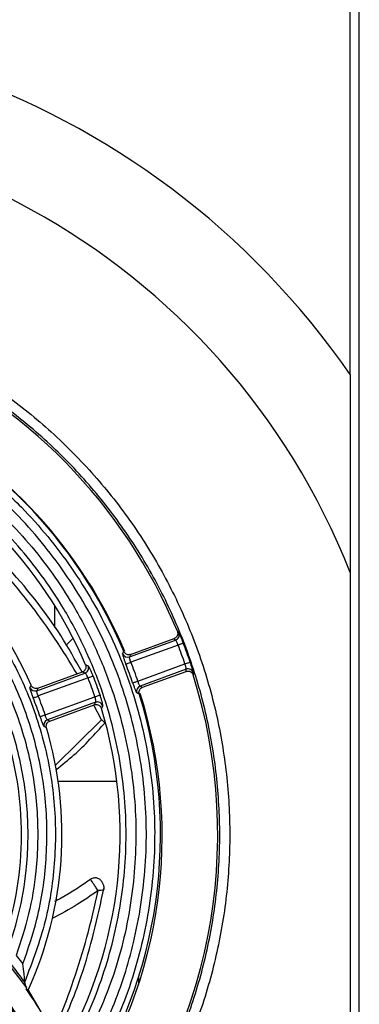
# Model space of a CAD drawing. Header units: millimetres. Extents: x -8 to 420, y 0 to 297.
# Tile 25 of 77: x 178 to 187, y 176 to 203. Entities that reach past the tile are written whole.
import ezdxf

# ---------------------------------------------------------------- set-up
doc = ezdxf.new("R2010")
doc.units = ezdxf.units.MM
doc.layers.add('10', color=7, linetype='Continuous')
doc.layers.add('SLD-0', color=7, linetype='Continuous')
doc.styles.add('SLDTEXTSTYLE2', font='TXT', dxfattribs={"width": 0.7})
doc.dimstyles.new('SLDDIMSTYLE2', dxfattribs={"dimtxt": 2.645833, "dimasz": 2.5, "dimexe": 0, "dimexo": 0.0625, "dimgap": 0.661458, "dimtad": 2, "dimlfac": 2, "dimrnd": 1e-09, "dimzin": 12, "dimdsep": 46, "dimtxsty": 'SLDTEXTSTYLE2', "dimblk1": 'NONE', "dimblk2": 'NONE', "dimsah": 1, "dimcen": 0.09, "dimadec": 0, "dimazin": 3, "dimtfac": 1, "dimtofl": 0, "dimtmove": 0, "dimatfit": 3, "dimldrblk": 'NONE', "dimfxl": 1, "dimfrac": 2, "dimtolj": 1, "dimtzin": 12, "dimarcsym": 0})
doc.dimstyles.new('SLDDIMSTYLE3', dxfattribs={"dimtxt": 2.645833, "dimasz": 2.5, "dimexe": 0, "dimexo": 0.0625, "dimgap": 0.661458, "dimtad": 2, "dimdec": 0, "dimlfac": 2, "dimrnd": 1e-09, "dimzin": 12, "dimdsep": 46, "dimtxsty": 'SLDTEXTSTYLE2', "dimblk1": 'NONE', "dimblk2": 'NONE', "dimsah": 1, "dimcen": 0.09, "dimadec": 0, "dimazin": 3, "dimtfac": 1, "dimtofl": 0, "dimtmove": 0, "dimatfit": 3, "dimldrblk": 'NONE', "dimfxl": 1, "dimfrac": 2, "dimtolj": 1, "dimtzin": 12, "dimarcsym": 0})

# ---------------------------------------------------------------- blocks, each defined once
blk = doc.blocks.new('_D_3')
at = {"layer": '10'}
for p, q in [((183.859, 218.383), (86.353, 218.724)), ((88.079, 140.29), (88.353, 218.717)), ((183.859, 139.956), (86.079, 140.297))]:
    blk.add_line(p, q, dxfattribs=at)
for points in [[(88.353, 218.717), (88.044, 216.218), (88.644, 216.216)], [(88.079, 140.29), (88.387, 142.789), (87.787, 142.791)]]:
    blk.add_solid(points, dxfattribs=at)
at = {"layer": '10', "insert": (84.797, 177.186), "char_height": 2.6458, "attachment_point": 1, "rotation": 89.8, "style": 'SLDTEXTSTYLE2'}
blk.add_mtext('156.85', dxfattribs=at)
blk = doc.blocks.new('_NONE')
blk = doc.blocks.new('_D_4')
at = {"layer": '10'}
for p, q in [((104.807, 176.467), (104.807, 235.725)), ((187.307, 223.131), (187.307, 235.725)), ((187.307, 233.725), (104.807, 233.725))]:
    blk.add_line(p, q, dxfattribs=at)
for points in [[(104.807, 233.725), (107.307, 233.425), (107.307, 234.025)], [(187.307, 233.725), (184.807, 234.025), (184.807, 233.425)]]:
    blk.add_solid(points, dxfattribs=at)
at = {"layer": '10', "insert": (145.043, 237.135), "char_height": 2.6458, "attachment_point": 1, "style": 'SLDTEXTSTYLE2'}
blk.add_mtext('165', dxfattribs=at)

msp = doc.modelspace()

# ---------------------------------------------------------------- linework, layer by layer
at = {"layer": 'SLD-0', "color": 179, "linetype": 'Continuous', "lineweight": 25}
for p, q in [((187.0585, 193.1349), (187.0585, 215.2487)), ((187.3073, 146.1629), (187.3073, 213.3421)), ((187.0585, 187.7192), (187.0585, 173.3858)), ((178.9573, 186.828), (178.9573, 186.2105)), ((180.2819, 186.7534), (180.2972, 186.769)), ((179.281, 185.7318), (179.4687, 185.9234)), ((181.0441, 185.4777), (182.2358, 185.9111)), ((181.0144, 185.4101), (182.276, 185.8692)), ((182.3444, 185.7351), (181.0522, 185.2648)), ((182.3444, 185.7351), (182.3711, 185.7454)), ((182.3711, 185.7454), (182.3968, 185.7553)), ((182.3968, 185.7553), (182.4206, 185.7645)), ((182.4206, 185.7645), (182.4416, 185.7726)), ((182.4416, 185.7726), (182.459, 185.7793)), ((182.459, 185.7793), (182.4722, 185.7844)), ((182.4722, 185.7844), (182.4807, 185.7877)), ((182.4807, 185.7877), (182.4842, 185.7891)), ((180.8253, 185.4932), (180.8399, 185.526)), ((180.8399, 185.526), (180.8552, 185.5604)), ((181.0315, 185.449), (181.0144, 185.4101)), ((181.0441, 185.4777), (181.0315, 185.449)), ((180.9129, 185.2107), (180.9175, 185.2125)), ((180.9175, 185.2125), (180.9267, 185.2161)), ((180.9267, 185.2161), (180.9403, 185.2214)), ((180.9403, 185.2214), (180.9577, 185.2281)), ((180.9577, 185.2281), (180.9783, 185.2361)), ((180.9783, 185.2361), (181.0015, 185.2451)), ((181.0015, 185.2451), (181.0264, 185.2548)), ((181.0264, 185.2548), (181.0522, 185.2648)), ((181.2403, 184.7478), (182.5326, 185.2182)), ((182.5664, 185.0715), (181.3048, 184.6123)), ((182.5326, 185.2182), (182.5596, 185.2274)), ((182.5596, 185.2274), (182.5857, 185.2364)), ((182.5857, 185.2364), (182.6098, 185.2446)), ((182.6098, 185.2446), (182.6311, 185.2519)), ((182.6311, 185.2519), (182.6488, 185.258)), ((182.6488, 185.258), (182.6622, 185.2626)), ((182.6622, 185.2626), (182.6708, 185.2655)), ((182.6708, 185.2655), (182.6744, 185.2667)), ((178.4742, 184.4855), (179.7936, 184.9657)), ((178.5037, 184.5539), (179.7219, 184.9969)), ((179.8773, 184.8372), (178.5143, 184.3411)), ((179.8773, 184.8372), (179.9031, 184.8472)), ((179.9031, 184.8472), (179.928, 184.857)), ((179.928, 184.857), (179.9511, 184.866)), ((179.9511, 184.866), (179.9717, 184.8741)), ((179.9717, 184.8741), (179.9891, 184.8808)), ((179.9891, 184.8808), (180.0026, 184.8861)), ((180.0026, 184.8861), (180.0119, 184.8897)), ((180.0119, 184.8897), (180.0165, 184.8916)), ((181.3709, 184.5796), (182.5626, 185.0137)), ((182.7585, 184.9479), (182.7566, 184.9177)), ((182.7603, 184.9767), (182.7585, 184.9479)), ((181.0989, 184.6997), (181.1036, 184.7013)), ((181.1036, 184.7013), (181.113, 184.7045)), ((181.113, 184.7045), (181.1267, 184.7092)), ((181.1267, 184.7092), (181.1444, 184.7152)), ((181.1444, 184.7152), (181.1653, 184.7223)), ((181.1653, 184.7223), (181.1889, 184.7303)), ((181.1889, 184.7303), (181.2141, 184.7389)), ((181.2141, 184.7389), (181.2403, 184.7478)), ((181.3048, 184.6123), (181.3429, 184.5935)), ((181.3429, 184.5935), (181.3709, 184.5796)), ((178.3753, 184.2862), (178.3799, 184.2881)), ((178.3799, 184.2881), (178.3891, 184.2917)), ((178.3891, 184.2917), (178.4027, 184.297)), ((178.4027, 184.297), (178.42, 184.3039)), ((178.42, 184.3039), (178.4406, 184.312)), ((178.4406, 184.312), (178.4637, 184.3211)), ((178.4637, 184.3211), (178.4886, 184.3309)), ((178.4886, 184.3309), (178.5143, 184.3411)), ((178.7024, 183.8241), (180.0655, 184.3202)), ((180.0655, 184.3202), (180.0917, 184.3291)), ((180.0917, 184.3291), (180.117, 184.3376)), ((180.117, 184.3376), (180.1405, 184.3456)), ((180.1405, 184.3456), (180.1615, 184.3527)), ((180.1615, 184.3527), (180.1792, 184.3586)), ((180.1792, 184.3586), (180.1929, 184.3633)), ((180.1929, 184.3633), (180.2024, 184.3665)), ((180.2024, 184.3665), (180.2071, 184.368)), ((180.0839, 184.1679), (178.7645, 183.6877)), ((178.831, 183.6543), (180.0492, 184.0981)), ((178.5607, 183.7768), (178.5654, 183.7783)), ((178.5654, 183.7783), (178.5748, 183.7815)), ((178.5748, 183.7815), (178.5886, 183.7861)), ((178.5886, 183.7861), (178.6063, 183.792)), ((178.6063, 183.792), (178.6273, 183.799)), ((178.6273, 183.799), (178.6509, 183.8069)), ((178.6509, 183.8069), (178.6762, 183.8154)), ((178.6762, 183.8154), (178.7024, 183.8241)), ((179.0594, 182.0068), (180.6669, 182.0068)), ((178.1968, 176.3553), (177.5076, 177.2569)), ((177.9111, 177.2431), (178.0929, 177.0104)), ((178.142, 176.5177), (178.1423, 176.5101)), ((181.2573, 176.6399), (181.2573, 176.4433)), ((178.2367, 176.2931), (179.189, 174.6641))]:
    msp.add_line(p, q, dxfattribs=at)
at = {"layer": 'SLD-0', "color": 8, "linetype": 'Continuous', "lineweight": 25}
for p, q in [((180.2434, 183.6925), (180.0315, 184.0917)), ((178.978, 182.4417), (180.2434, 183.6925))]:
    msp.add_line(p, q, dxfattribs=at)
at = {"layer": 'SLD-0', "color": 179, "linetype": 'Continuous', "lineweight": 25}
for centre, radius, start, end in [((168.9103, 180.5525), 22.0834, 34.73411, 325.26589), ((168.9097, 180.5525), 19.5126, 21.54838, 338.45162), ((168.9139, 180.5525), 14.5147, 22.51002, 66.50269), ((168.9056, 180.5525), 12.9566, 22.73777, 66.23089), ((168.9073, 180.5025), 13, 22.88507, 62.31549), ((168.9131, 180.5525), 11.8434, 23.08293, 65.93033), ((168.9064, 180.5525), 10.2566, 23.45472, 65.51422), ((182.2243, 186.0103), 0.1502, 290.13074, 21.98404), ((168.9121, 180.5525), 14.3974, 18.9088, 21.0982), ((168.9121, 180.5525), 14.5473, 18.9088, 21.0982), ((180.9641, 185.5522), 0.1508, 203.00402, 289.51802), ((179.7406, 185.1069), 0.1508, 290.54011, 22.2593), ((168.9095, 180.5525), 12.8755, 18.78994, 21.21006), ((168.9095, 180.5525), 13.025, 18.78993, 21.21007), ((182.6175, 184.9302), 0.1502, 18.02363, 109.86966), ((168.9095, 180.5525), 11.775, 18.66147, 21.33853), ((168.9095, 180.5525), 11.9245, 18.66147, 21.33854), ((168.9139, 180.5525), 14.5147, 320.31481, 17.50231), ((178.4238, 184.6276), 0.1508, 203.65236, 289.52579), ((181.3576, 184.4711), 0.1508, 110.48137, 196.99741), ((168.9095, 180.5525), 10.1755, 18.47343, 21.52657), ((168.9095, 180.5525), 10.325, 18.47343, 21.52656), ((168.9056, 180.5525), 12.9566, 326.37449, 17.25082), ((168.9073, 180.5025), 13, 326.3988, 17.49641), ((168.9131, 180.5525), 11.8434, 330.18566, 16.92971), ((180.1342, 184.0257), 0.1508, 17.74014, 109.46055), ((168.9064, 180.5525), 10.2566, 335.46291, 16.534), ((178.8173, 183.5465), 0.1508, 110.47479, 196.34747), ((168.9123, 180.5525), 9.1434, 339.22028, 15.99993), ((168.9095, 180.5525), 10.1919, 335.49965, 335.67962)]:
    msp.add_arc(centre, radius, start, end, dxfattribs=at)
for centre, major_axis, start_param, end_param in [((171.3369, 173.8905), (-5.9468, 16.3388), 5.159325, 5.1627104), ((166.4874, 187.2142), (-5.9466, 16.338), 4.2621844, 4.2655633)]:
    msp.add_ellipse(centre, major_axis=major_axis, ratio=0.9168873, start_param=start_param, end_param=end_param, dxfattribs=at)
for points, knots in [([(167.8208, 195.3582), (167.9629, 195.3674), (168.6595, 195.4126), (169.918, 195.3934), (171.5769, 195.188), (173.2032, 194.7985), (174.7739, 194.225), (176.2712, 193.481), (177.6769, 192.5754), (178.9692, 191.5143), (180.1358, 190.3166), (181.1625, 188.9968), (182.0307, 187.5677), (182.7351, 186.0514), (183.2671, 184.4662), (183.6133, 182.8303), (183.7761, 181.1663), (183.7533, 179.4943), (183.5387, 177.836), (183.1413, 176.2121), (182.567, 174.6413), (181.8133, 173.1495), (180.9089, 171.7411), (180.1805, 170.8981), (179.8168, 170.4773)], [0, 0, 0, 0, 0.0120449, 0.0590408, 0.1061867, 0.1531826, 0.2001783, 0.2473239, 0.2943195, 0.3413149, 0.3884603, 0.4354557, 0.482451, 0.5295961, 0.5765915, 0.6235868, 0.670732, 0.7177274, 0.7647228, 0.8118682, 0.8588637, 0.9058592, 0.9530045, 1, 1, 1, 1]), ([(179.6153, 170.6643), (179.9722, 171.0773), (180.6871, 171.9047), (181.5747, 173.287), (182.3144, 174.751), (182.878, 176.2926), (183.268, 177.8864), (183.4787, 179.514), (183.501, 181.1549), (183.3413, 182.788), (183.0015, 184.3935), (182.4794, 185.9494), (181.7881, 187.4375), (180.9359, 188.8401), (179.9283, 190.1354), (178.7834, 191.3108), (177.515, 192.3522), (176.1354, 193.241), (174.666, 193.971), (173.0847, 194.5493), (171.4039, 194.9401), (169.6454, 195.148), (168.4677, 195.1067), (167.8799, 195.0861)], [0, 0, 0, 0, 0.0470479, 0.094246, 0.141294, 0.188342, 0.23554, 0.282588, 0.3296359, 0.3768338, 0.4238817, 0.4709295, 0.5181273, 0.5651751, 0.6122231, 0.659421, 0.7064689, 0.7535171, 0.8007153, 0.8477634, 0.8984463, 0.9493171, 1, 1, 1, 1]), ([(166.1328, 193.0454), (166.6753, 193.1445), (167.9257, 193.3729), (169.927, 193.3636), (172.0638, 193.0186), (174.1104, 192.3069), (175.7742, 191.3989), (177.074, 190.4334), (178.2667, 189.3384), (179.4717, 187.875), (180.5543, 185.9989), (181.2998, 183.9648), (181.7002, 181.8362), (181.7316, 179.6694), (181.4012, 177.5363), (180.7349, 175.4811), (180.021, 174.2423), (179.6641, 173.6229)], [0, 0, 0, 0, 0.05473603, 0.12616252, 0.19758903, 0.26901572, 0.34044242, 0.38505263, 0.42966274, 0.50108872, 0.57251467, 0.64394067, 0.71536666, 0.78679241, 0.85821815, 0.9291091, 1, 1, 1, 1]), ([(179.7354, 174.1732), (180.0258, 174.7191), (180.6067, 175.8109), (181.1912, 177.6722), (181.5029, 179.6852), (181.4721, 181.8134), (181.0788, 183.9042), (180.3466, 185.9021), (179.2832, 187.7449), (178.0997, 189.1823), (176.9281, 190.2579), (175.6514, 191.2063), (174.0172, 192.0981), (172.0069, 192.7971), (169.9081, 193.1362), (167.9699, 193.1448), (166.7677, 192.9311), (166.2613, 192.8411)], [0, 0, 0, 0, 0.0637067, 0.1274133, 0.2002689, 0.2731245, 0.3459804, 0.4188363, 0.4916921, 0.564548, 0.6100513, 0.6555546, 0.7284115, 0.8012683, 0.8741251, 0.9469818, 1, 1, 1, 1]), ([(187.0585, 193.1349), (187.0585, 192.2321), (187.0585, 190.4258), (187.0585, 188.6217), (187.0585, 187.7192)], [0, 0, 0, 0, 0.4997973, 1, 1, 1, 1]), ([(165.9841, 192.4737), (166.4886, 192.5781), (167.4978, 192.7869), (169.2211, 192.8666), (171.1138, 192.6869), (173.121, 192.1472), (175.0061, 191.2732), (176.7218, 190.1007), (178.2112, 188.6519), (179.288, 187.1867), (180.0251, 185.8196), (180.6166, 184.3835), (181.0688, 182.6225), (181.2484, 180.5516), (181.0652, 178.4839), (180.5567, 176.4262), (179.9216, 175.1575), (179.596, 174.5069)], [0, 0, 0, 0, 0.0541115, 0.108223, 0.1807164, 0.2532098, 0.3257029, 0.398196, 0.470689, 0.5431821, 0.5884568, 0.6337314, 0.7062239, 0.7787163, 0.8512091, 0.9237019, 1, 1, 1, 1]), ([(179.299, 174.5307), (179.4788, 174.8614), (179.8384, 175.5228), (180.3686, 176.8501), (180.8028, 178.5271), (180.9765, 180.5522), (180.8022, 182.5767), (180.3597, 184.2991), (179.7813, 185.7036), (179.0603, 187.0406), (178.0072, 188.4736), (176.5506, 189.8905), (174.8727, 191.0372), (173.0292, 191.8919), (171.066, 192.4197), (169.1166, 192.6046), (167.2304, 192.4959), (166.0602, 192.2019), (165.4751, 192.0549)], [0, 0, 0, 0, 0.0394202, 0.0788405, 0.1495059, 0.2201713, 0.2908365, 0.3615016, 0.405635, 0.4497684, 0.520434, 0.5910997, 0.6617652, 0.7324307, 0.8030964, 0.8737622, 0.9368811, 1, 1, 1, 1]), ([(165.1232, 189.8939), (165.5917, 190.0603), (166.5285, 190.3931), (168.0763, 190.6368), (169.7108, 190.6457), (171.1844, 190.4034), (172.402, 190.0248), (173.5738, 189.5218), (174.8507, 188.7482), (176.1443, 187.6361), (177.2283, 186.3187), (178.0811, 184.841), (178.6676, 183.2391), (178.9842, 181.5621), (179.0038, 179.8579), (178.7583, 178.1459), (178.3497, 177.0664), (178.142, 176.5177)], [0, 0, 0, 0, 0.0624594, 0.1249188, 0.1961624, 0.2674061, 0.3119019, 0.3563979, 0.4276413, 0.4988848, 0.5701283, 0.641372, 0.7126153, 0.7838586, 0.8551016, 0.9263446, 1, 1, 1, 1]), ([(163.5261, 190.3596), (163.5431, 190.0376), (163.5771, 189.3934), (163.8609, 188.358), (164.3602, 187.2955), (165.2792, 185.9626), (166.6222, 184.5196), (168.3849, 183.0131), (170.241, 181.6156), (171.9855, 180.3087), (173.5683, 179.0346), (174.9768, 177.7821), (176.196, 176.4972), (177.195, 175.1782), (177.9092, 173.9029), (178.3684, 172.604), (178.569, 171.4748), (178.5891, 170.4811), (178.5371, 169.9218), (178.5111, 169.642)], [0, 0, 0, 0, 0.0361017, 0.0722239, 0.1196539, 0.1671959, 0.2533745, 0.3399983, 0.4271661, 0.5140894, 0.5846141, 0.655147, 0.7254861, 0.783027, 0.8404637, 0.8887451, 0.9369964, 0.9684777, 1, 1, 1, 1]), ([(178.5408, 169.6264), (178.5409, 169.6264), (178.5543, 169.7275), (178.6132, 170.3067), (178.6297, 171.3739), (178.3693, 172.7975), (177.8397, 174.1404), (177.0129, 175.542), (175.8714, 176.961), (174.4359, 178.3727), (172.8893, 179.6685), (171.2781, 180.9198), (169.6287, 182.1556), (167.9806, 183.4252), (166.4236, 184.7982), (165.2175, 186.1277), (164.3711, 187.3781), (163.8888, 188.4109), (163.626, 189.4176), (163.5673, 190.0459), (163.5673, 190.3596), (163.5673, 190.3596)], [0, 0, 0, 0, 0.0000053, 0.0114549, 0.0653771, 0.119266, 0.1729253, 0.2266733, 0.3014253, 0.3765766, 0.4521497, 0.5274794, 0.6051753, 0.6830864, 0.7605447, 0.8376205, 0.8836347, 0.9295476, 0.9647826, 0.9999989, 1, 1, 1, 1]), ([(163.8074, 190.3766), (163.8237, 190.0761), (163.8563, 189.4748), (164.1198, 188.5061), (164.5831, 187.5086), (165.4151, 186.2833), (166.6072, 184.9702), (168.1557, 183.6069), (169.7944, 182.3465), (171.4436, 181.1118), (173.0632, 179.8529), (174.6267, 178.541), (176.0778, 177.1118), (177.2373, 175.6692), (178.0815, 174.2363), (178.6276, 172.8515), (178.895, 171.3815), (178.8829, 170.2467), (178.8104, 169.619), (178.7949, 169.4846)], [0, 0, 0, 0, 0.0335127, 0.0670439, 0.1112781, 0.155613, 0.2317208, 0.308209, 0.3851486, 0.4618741, 0.5375928, 0.6135551, 0.689098, 0.7642423, 0.8192085, 0.8740865, 0.9294747, 0.9848958, 1, 1, 1, 1]), ([(179.207, 170.7085), (179.1813, 171.1641), (179.13, 172.0754), (178.7378, 173.5087), (178.0572, 174.9508), (176.9812, 176.5101), (175.5763, 178.055), (173.875, 179.5777), (172.0743, 180.9947), (170.2394, 182.3725), (168.6063, 183.643), (167.2084, 184.8401), (166.1258, 185.9175), (165.2241, 187.0354), (164.6197, 188.0725), (164.2686, 189.0553), (164.1302, 189.7872), (164.1196, 190.2301), (164.1161, 190.3765)], [0, 0, 0, 0, 0.05322699, 0.10646059, 0.17252686, 0.23873209, 0.32709549, 0.41570853, 0.50489797, 0.59430884, 0.68334376, 0.7461683, 0.80892889, 0.86130831, 0.91353396, 0.9482305, 0.98289041, 1, 1, 1, 1]), ([(164.3751, 190.3595), (164.3751, 190.3595), (164.3751, 190.2207), (164.3917, 189.7998), (164.5192, 189.1039), (164.858, 188.1613), (165.4416, 187.1608), (166.3225, 186.0705), (167.3853, 185.0131), (168.7743, 183.8244), (170.4051, 182.5551), (172.2449, 181.1722), (174.0502, 179.7498), (175.7558, 178.2216), (177.1717, 176.6634), (178.2623, 175.0809), (178.9585, 173.6039), (179.3607, 172.1329), (179.4135, 171.1953), (179.4399, 170.7265)], [0, 0, 0, 0, 0.0000012, 0.0162446, 0.049297, 0.082386, 0.1331127, 0.1839931, 0.2460191, 0.3081093, 0.3975748, 0.4874159, 0.5770357, 0.66608, 0.754875, 0.822648, 0.8902817, 0.9451442, 1, 1, 1, 1]), ([(179.4724, 170.81), (179.4519, 171.191), (179.411, 171.9529), (179.1357, 173.1556), (178.6605, 174.3852), (177.9162, 175.7049), (176.9354, 177.0064), (175.7413, 178.2729), (174.3832, 179.5153), (172.8628, 180.729), (171.2065, 181.9355), (169.5553, 183.1484), (167.9706, 184.427), (166.5236, 185.8386), (165.5024, 187.1409), (164.8779, 188.2587), (164.5053, 189.2231), (164.449, 189.9441), (164.4166, 190.3595)], [0, 0, 0, 0, 0.0446879, 0.08937588, 0.14404981, 0.19878393, 0.26658432, 0.33467294, 0.40271298, 0.4823544, 0.56272678, 0.64308086, 0.72269777, 0.80135885, 0.87985294, 0.91566378, 0.95141459, 1, 1, 1, 1]), ([(178.0929, 177.0104), (178.2317, 177.4159), (178.5499, 178.3453), (178.7709, 179.8736), (178.7512, 181.5389), (178.4421, 183.1773), (177.869, 184.7422), (177.0359, 186.1859), (175.9768, 187.473), (174.713, 188.5596), (173.4656, 189.3153), (172.3207, 189.8067), (171.1312, 190.1766), (169.6915, 190.4134), (168.1269, 190.4049), (166.6787, 190.1836), (165.8196, 189.8945), (165.39, 189.7499)], [0, 0, 0, 0, 0.05666633, 0.12987209, 0.20307782, 0.27628391, 0.34948996, 0.4226965, 0.49590292, 0.56910934, 0.64231579, 0.68803778, 0.73375985, 0.80696672, 0.88017358, 0.94008683, 1, 1, 1, 1]), ([(165.4437, 189.4922), (165.8945, 189.6451), (166.8563, 189.9712), (168.4066, 190.1689), (170.0276, 190.1236), (171.618, 189.7968), (172.9434, 189.2866), (174.0041, 188.6976), (174.998, 188.002), (176.0374, 187.0339), (177.0266, 185.7471), (177.781, 184.3099), (178.2884, 182.7682), (178.5255, 181.1621), (178.4937, 179.6847), (178.2797, 178.3695), (178.034, 177.6186), (177.9111, 177.2431)], [0, 0, 0, 0, 0.0648973, 0.1384444, 0.2119915, 0.2855385, 0.3590856, 0.4050186, 0.4509516, 0.5244976, 0.5980436, 0.6715895, 0.7451354, 0.8186813, 0.8922273, 0.9461136, 1, 1, 1, 1]), ([(177.613, 177.2029), (177.7447, 177.5887), (178.0082, 178.3602), (178.2285, 179.6853), (178.26, 181.1451), (178.0295, 182.7068), (177.5361, 184.2058), (176.8026, 185.6032), (175.8408, 186.8543), (174.8302, 187.7956), (173.8638, 188.472), (172.8325, 189.0446), (171.5439, 189.5407), (169.9975, 189.8585), (168.4215, 189.9023), (166.8219, 189.6994), (165.8066, 189.3305), (165.2848, 189.1409)], [0, 0, 0, 0, 0.0560861, 0.1121723, 0.1843148, 0.2564573, 0.3285997, 0.400742, 0.4728845, 0.545027, 0.5900833, 0.6351396, 0.7072828, 0.7794261, 0.8515691, 0.9237122, 1, 1, 1, 1]), ([(179.7153, 184.9911), (179.526, 185.3278), (178.9399, 186.3699), (177.6558, 187.9671), (176.4368, 189.1096), (175.8275, 189.6807)], [0, 0, 0, 0, 0.1927579, 0.5965129, 1, 1, 1, 1]), ([(182.3227, 186.1094), (182.3277, 186.0931), (182.3376, 186.0605), (182.3309, 186.0089), (182.3086, 185.963), (182.275, 185.9289), (182.2478, 185.9165), (182.2358, 185.9111)], [0, 0, 0, 0, 0.2099068, 0.4198416, 0.6290644, 0.8374509, 1, 1, 1, 1]), ([(182.3227, 186.1094), (182.3236, 186.1084), (182.3373, 186.0941), (182.3509, 186.0798), (182.3636, 186.0665)], [0, 0, 0, 0, 0.0675271, 1, 1, 1, 1]), ([(182.4842, 185.7891), (182.4794, 185.8016), (182.4622, 185.8457), (182.4323, 185.9193), (182.3995, 185.9954), (182.3741, 186.0501), (182.3671, 186.061), (182.3636, 186.0665)], [0, 0, 0, 0, 0.0901533, 0.3186046, 0.546544, 0.7735621, 1, 1, 1, 1]), ([(182.3444, 185.7351), (182.3418, 185.7412), (182.3329, 185.7629), (182.3167, 185.7989), (182.2982, 185.8357), (182.2832, 185.8619), (182.2784, 185.8668), (182.276, 185.8692)], [0, 0, 0, 0, 0.0895447, 0.3168964, 0.5446802, 0.7724268, 1, 1, 1, 1]), ([(180.8253, 185.4932), (180.8248, 185.4912), (180.8233, 185.4843), (180.8293, 185.4524), (180.8484, 185.388), (180.8773, 185.3041), (180.901, 185.2418), (180.9129, 185.2107)], [0, 0, 0, 0, 0.0940858, 0.3218823, 0.5486324, 0.774592, 1, 1, 1, 1]), ([(181.0441, 185.4777), (181.0277, 185.4735), (180.995, 185.4651), (180.9441, 185.474), (180.8994, 185.4981), (180.87, 185.5297), (180.859, 185.5526), (180.8552, 185.5604)], [0, 0, 0, 0, 0.2216911, 0.443421, 0.6643701, 0.8851119, 1, 1, 1, 1]), ([(181.0522, 185.2648), (181.0459, 185.2804), (181.0335, 185.3117), (181.0196, 185.3544), (181.0117, 185.3877), (181.0111, 185.4047), (181.0137, 185.4088), (181.0144, 185.4101)], [0, 0, 0, 0, 0.2259433, 0.451919, 0.6783154, 0.9058541, 1, 1, 1, 1]), ([(179.8083, 185.1959), (179.8134, 185.1797), (179.8236, 185.1475), (179.8175, 185.0961), (179.7958, 185.0503), (179.7623, 185.0153), (179.7345, 185.0026), (179.7219, 184.9969)], [0, 0, 0, 0, 0.20800294, 0.41605333, 0.6231172, 0.82971339, 1, 1, 1, 1]), ([(179.8083, 185.1959), (179.8187, 185.1913), (179.8427, 185.1807), (179.8666, 185.1701), (179.8802, 185.164)], [0, 0, 0, 0, 0.4321149, 1, 1, 1, 1]), ([(180.0165, 184.8916), (180.0118, 184.9036), (179.9944, 184.9474), (179.9629, 185.0204), (179.9263, 185.0958), (179.8959, 185.1493), (179.8854, 185.1591), (179.8802, 185.164)], [0, 0, 0, 0, 0.086781, 0.31559, 0.5446038, 0.7726618, 1, 1, 1, 1]), ([(182.5664, 185.0715), (182.5666, 185.0725), (182.5673, 185.0759), (182.5655, 185.0924), (182.5586, 185.126), (182.5475, 185.1697), (182.5375, 185.202), (182.5326, 185.2182)], [0, 0, 0, 0, 0.0906871, 0.3184828, 0.5460939, 0.7732154, 1, 1, 1, 1]), ([(182.7603, 184.9767), (182.7602, 184.9785), (182.7599, 184.9848), (182.7525, 185.0168), (182.7337, 185.0831), (182.7069, 185.1699), (182.6852, 185.2345), (182.6744, 185.2667)], [0, 0, 0, 0, 0.09022924, 0.31697548, 0.54417054, 0.77183995, 1, 1, 1, 1]), ([(179.7936, 184.9657), (179.78, 184.9716), (179.7562, 184.982), (179.7323, 184.9924), (179.7219, 184.9969)], [0, 0, 0, 0, 0.5676069, 1, 1, 1, 1]), ([(179.8773, 184.8372), (179.8748, 184.8431), (179.8656, 184.8645), (179.8478, 184.8999), (179.8257, 184.9356), (179.8059, 184.9602), (179.7977, 184.9639), (179.7936, 184.9657)], [0, 0, 0, 0, 0.0855604, 0.31206673, 0.54080951, 0.77041588, 1, 1, 1, 1]), ([(182.5626, 185.0137), (182.5789, 185.0179), (182.6116, 185.0263), (182.6625, 185.0175), (182.7072, 184.9934), (182.7402, 184.9583), (182.7515, 184.9302), (182.7566, 184.9177)], [0, 0, 0, 0, 0.2082796, 0.4165665, 0.6247087, 0.8332318, 1, 1, 1, 1]), ([(178.2857, 184.5671), (178.2853, 184.5651), (178.2838, 184.5581), (178.29, 184.5266), (178.3097, 184.4626), (178.3392, 184.3792), (178.3633, 184.3172), (178.3753, 184.2862)], [0, 0, 0, 0, 0.0941808, 0.3220816, 0.5488999, 0.7747997, 1, 1, 1, 1]), ([(178.2857, 184.5671), (178.2905, 184.5779), (178.3005, 184.6006), (178.3104, 184.6231), (178.3155, 184.6349)], [0, 0, 0, 0, 0.4805346, 1, 1, 1, 1]), ([(178.5037, 184.5539), (178.4873, 184.5497), (178.4546, 184.5413), (178.4037, 184.5502), (178.359, 184.5743), (178.33, 184.6054), (178.3191, 184.6276), (178.3155, 184.6349)], [0, 0, 0, 0, 0.223516, 0.4470726, 0.6698543, 0.8924593, 1, 1, 1, 1]), ([(178.5037, 184.5539), (178.4994, 184.544), (178.4896, 184.5212), (178.4798, 184.4984), (178.4742, 184.4855)], [0, 0, 0, 0, 0.4325618, 1, 1, 1, 1]), ([(181.0989, 184.6997), (181.1032, 184.6871), (181.1183, 184.6432), (181.1449, 184.5701), (181.1749, 184.495), (181.1996, 184.4416), (181.2088, 184.4319), (181.2134, 184.427)], [0, 0, 0, 0, 0.0905035, 0.3160975, 0.5428697, 0.7711246, 1, 1, 1, 1]), ([(181.3048, 184.6123), (181.3013, 184.6143), (181.2942, 184.6183), (181.2793, 184.6445), (181.263, 184.6821), (181.2496, 184.7191), (181.2424, 184.7414), (181.2403, 184.7478)], [0, 0, 0, 0, 0.2288241, 0.4566979, 0.6832988, 0.9092371, 1, 1, 1, 1]), ([(181.2793, 184.3948), (181.2759, 184.4114), (181.2691, 184.4446), (181.2804, 184.495), (181.3066, 184.5385), (181.3396, 184.5663), (181.3629, 184.5762), (181.3709, 184.5796)], [0, 0, 0, 0, 0.2218669, 0.4437688, 0.6648541, 0.8856213, 1, 1, 1, 1]), ([(178.5143, 184.3411), (178.5079, 184.3566), (178.495, 184.3878), (178.4804, 184.4302), (178.4719, 184.4633), (178.4709, 184.4801), (178.4734, 184.4843), (178.4742, 184.4855)], [0, 0, 0, 0, 0.22618415, 0.45230013, 0.67862029, 0.90590562, 1, 1, 1, 1]), ([(180.0839, 184.1679), (180.0848, 184.1692), (180.0879, 184.1736), (180.0901, 184.1916), (180.0875, 184.2268), (180.0795, 184.2715), (180.0702, 184.304), (180.0655, 184.3202)], [0, 0, 0, 0, 0.09277259, 0.32213976, 0.54987478, 0.7755237, 1, 1, 1, 1]), ([(180.2778, 184.0717), (180.2784, 184.0738), (180.2804, 184.0811), (180.2769, 184.1149), (180.2623, 184.183), (180.2387, 184.2709), (180.2176, 184.3356), (180.2071, 184.368)], [0, 0, 0, 0, 0.09188476, 0.31911862, 0.54592887, 0.77265092, 1, 1, 1, 1]), ([(181.2793, 184.3948), (181.2777, 184.3956), (181.2558, 184.4064), (181.2338, 184.4171), (181.2134, 184.427)], [0, 0, 0, 0, 0.0727301, 1, 1, 1, 1]), ([(180.0492, 184.0981), (180.0542, 184.1082), (180.0658, 184.1314), (180.0774, 184.1547), (180.0839, 184.1679)], [0, 0, 0, 0, 0.4313363, 1, 1, 1, 1]), ([(180.0492, 184.0981), (180.0656, 184.1023), (180.0984, 184.1108), (180.1494, 184.1019), (180.194, 184.0778), (180.227, 184.0425), (180.2382, 184.0141), (180.2433, 184.0013)], [0, 0, 0, 0, 0.2081759, 0.4163893, 0.6236036, 0.830255, 1, 1, 1, 1]), ([(180.2778, 184.0717), (180.2722, 184.0603), (180.2607, 184.0368), (180.2492, 184.0134), (180.2433, 184.0013)], [0, 0, 0, 0, 0.4853116, 1, 1, 1, 1]), ([(178.5607, 183.7768), (178.565, 183.7641), (178.5798, 183.7201), (178.6058, 183.647), (178.635, 183.5719), (178.6591, 183.5187), (178.6681, 183.5089), (178.6726, 183.504)], [0, 0, 0, 0, 0.09110786, 0.3163686, 0.5428463, 0.77103098, 1, 1, 1, 1]), ([(178.7645, 183.6877), (178.7611, 183.6897), (178.7541, 183.6938), (178.7399, 183.7202), (178.7243, 183.758), (178.7114, 183.7952), (178.7044, 183.8176), (178.7024, 183.8241)], [0, 0, 0, 0, 0.2285487, 0.4560952, 0.6824623, 0.908431, 1, 1, 1, 1]), ([(178.7389, 183.4714), (178.737, 183.4723), (178.7149, 183.4832), (178.6928, 183.4941), (178.6726, 183.504)], [0, 0, 0, 0, 0.086076, 1, 1, 1, 1]), ([(178.7389, 183.4714), (178.7357, 183.488), (178.7292, 183.5212), (178.7412, 183.5715), (178.768, 183.6147), (178.8008, 183.6416), (178.8236, 183.6512), (178.831, 183.6543)], [0, 0, 0, 0, 0.22369151, 0.44742006, 0.6703413, 0.89295095, 1, 1, 1, 1]), ([(178.7645, 183.6877), (178.7771, 183.6814), (178.7993, 183.6703), (178.8214, 183.6591), (178.831, 183.6543)], [0, 0, 0, 0, 0.5684872, 1, 1, 1, 1]), ([(179.0039, 182.3302), (179.1689, 182.4598), (179.6552, 182.8416), (180.0686, 183.3026), (180.3417, 183.6072)], [0, 0, 0, 0, 0.3394006, 1, 1, 1, 1]), ([(179.9777, 179.3468), (179.7053, 179.1559), (179.3766, 178.9258), (179.0185, 178.7471), (178.9573, 178.7166)], [0, 0, 0, 0, 0.8290735, 1, 1, 1, 1]), ([(180.3223, 179.0586), (180.3225, 179.0682), (180.3229, 179.0899), (180.314, 179.1319), (180.3006, 179.1739), (180.2853, 179.2112), (180.2645, 179.25), (180.2291, 179.2999), (180.1831, 179.3391), (180.1277, 179.3596), (180.083, 179.3656), (180.0372, 179.362), (179.9927, 179.349), (179.9514, 179.3286), (179.9284, 179.3099), (179.9171, 179.3006)], [0, 0, 0, 0, 0.074162, 0.166263, 0.2213603, 0.2827919, 0.3494941, 0.420723, 0.5696291, 0.6453638, 0.7201989, 0.7932194, 0.86409, 0.9330049, 1, 1, 1, 1]), ([(179.006, 174.977), (179.2502, 175.5375), (179.8218, 176.8494), (180.136, 178.2794), (180.316, 179.0985)], [0, 0, 0, 0, 0.4272364, 1, 1, 1, 1]), ([(178.1423, 176.5101), (178.0528, 176.6327), (177.8813, 176.8675), (177.6995, 177.0945), (177.6126, 177.2031)], [0, 0, 0, 0, 0.5219478, 1, 1, 1, 1]), ([(178.142, 176.5177), (178.1423, 176.5253), (178.1428, 176.5437), (178.1383, 176.6187), (178.1243, 176.773), (178.1062, 176.9172), (178.093, 177.0096), (178.0929, 177.0104)], [0, 0, 0, 0, 0.1003376, 0.2455722, 0.510596, 0.995766, 1, 1, 1, 1]), ([(178.1971, 176.3555), (178.1945, 176.3629), (178.1838, 176.3936), (178.1725, 176.4258), (178.1616, 176.4563), (178.1542, 176.4772), (178.1472, 176.4965), (178.1423, 176.5101)], [0, 0, 0, 0, 0.1432185, 0.5953259, 0.6235829, 0.7366094, 1, 1, 1, 1]), ([(178.2367, 176.2931), (178.2291, 176.2979), (178.2114, 176.3089), (178.1937, 176.3198), (178.1837, 176.3259)], [0, 0, 0, 0, 0.4343069, 1, 1, 1, 1]), ([(179.2059, 174.5703), (179.0556, 174.8729), (178.7537, 175.4807), (178.3742, 176.0434), (178.1837, 176.3259)], [0, 0, 0, 0, 0.4979663, 1, 1, 1, 1])]:
    msp.add_open_spline(points, degree=3, knots=knots, dxfattribs=at)
at = {"layer": 'SLD-0', "color": 8, "linetype": 'Continuous', "lineweight": 25}
for points, knots in [([(179.575, 184.9434), (179.3755, 185.2722), (178.9941, 185.9007), (178.333, 186.8154), (177.6048, 187.7106), (176.7665, 188.6219), (176.1386, 189.2004), (175.8166, 189.497)], [0, 0, 0, 0, 0.19766676, 0.37783149, 0.57503043, 0.78207711, 1, 1, 1, 1]), ([(180.3379, 183.6084), (180.3385, 183.608), (180.3401, 183.6069), (180.3293, 183.6169), (180.3107, 183.6335), (180.2819, 183.6589), (180.2564, 183.6812), (180.2434, 183.6925)], [0, 0, 0, 0, 0.1285312, 0.3241255, 0.5382127, 0.7658483, 1, 1, 1, 1]), ([(180.1514, 179.0161), (180.1409, 179.0316), (180.1202, 179.0621), (180.0867, 179.1112), (180.0554, 179.1572), (180.0203, 179.2086), (179.986, 179.259), (179.9587, 179.2989), (179.943, 179.3212), (179.9438, 179.3196), (179.9441, 179.319)], [0, 0, 0, 0, 0.1164946, 0.229565, 0.3356813, 0.4323856, 0.5986313, 0.741877, 0.8837474, 1, 1, 1, 1]), ([(180.1514, 179.0161), (179.9636, 178.8863), (179.5602, 178.6075), (179.1287, 178.3744), (178.898, 178.2498)], [0, 0, 0, 0, 0.46545725, 1, 1, 1, 1]), ([(178.9135, 175.1353), (178.9647, 175.2465), (179.1774, 175.7087), (179.4955, 176.576), (179.8693, 177.7554), (180.0558, 178.5888), (180.1514, 179.0161)], [0, 0, 0, 0, 0.0912878, 0.3793085, 0.6817122, 1, 1, 1, 1]), ([(180.3204, 179.0591), (180.314, 179.0502), (180.3002, 179.0311), (180.2386, 179.0149), (180.1804, 179.0157), (180.1514, 179.0161)], [0, 0, 0, 0, 0.3055428, 0.6528422, 1, 1, 1, 1])]:
    msp.add_open_spline(points, degree=3, knots=knots, dxfattribs=at)

# ---------------------------------------------------------------- dimensions: what is measured, and where the dimension line sits
at = {"layer": '10'}
dim = msp.add_linear_dim(base=(187.3073, 233.7247), p1=(104.8073, 176.4669), p2=(187.3073, 223.131), dimstyle='SLDDIMSTYLE3', dxfattribs=at)
dim.commit()
dim.dimension.update_dxf_attribs({"geometry": '_D_4', "text_midpoint": (146.8947, 233.7247), "dimtype": 160})
dim = msp.add_linear_dim(base=(88.0787, 140.2901), p1=(183.8585, 218.3834), p2=(183.8585, 139.9557), angle=89.8, dimstyle='SLDDIMSTYLE2', dxfattribs=at)
dim.commit()
dim.dimension.update_dxf_attribs({"geometry": '_D_3', "text_midpoint": (88.2204, 180.8784), "dimtype": 160})

doc.saveas('drawing.dxf')
